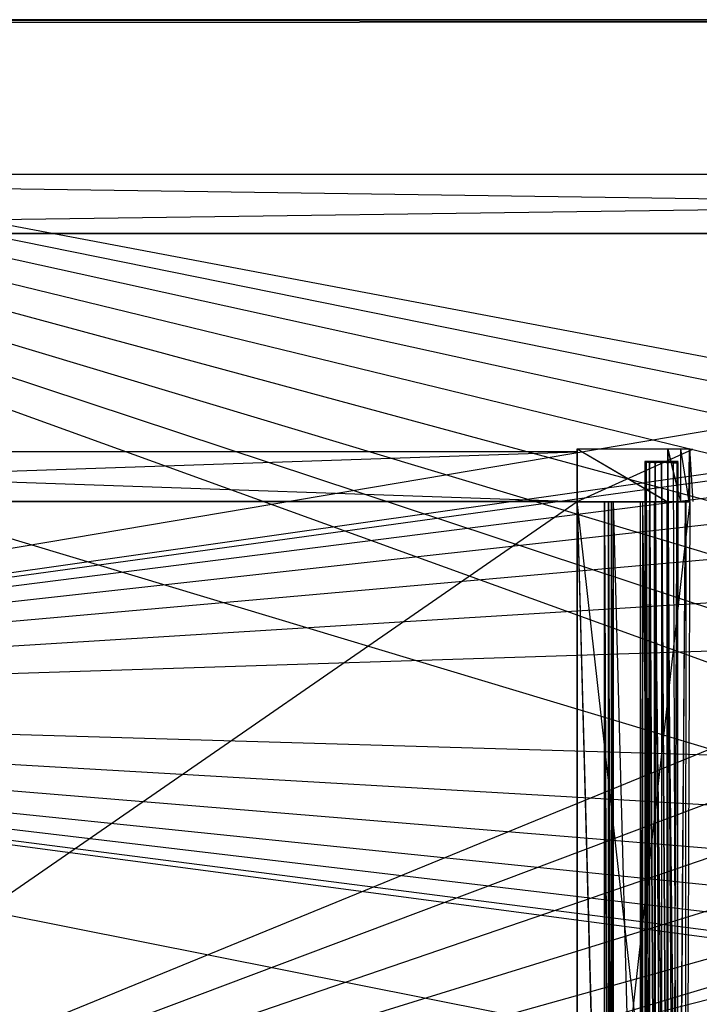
# Model space of a CAD drawing. Extents: x 0 to 1.4, y -0.5 to 0.
# Tile 17 of 40: x 0.35 to 0.57, y -0.32 to 0. Entities that reach past the tile are written whole.
import ezdxf

# ---------------------------------------------------------------- set-up
doc = ezdxf.new("R2010")
doc.units = 0
for name, color, linetype in [('L19_KORPUS_LEGATO_BO_X_13620__Y', 7, 'CONTINUOUS'), ('L20_KORPUS_LEGATO_RWT_X_13620__', 7, 'CONTINUOUS'), ('L30_DRAWERBOX_LEGATO_REL_7_X_13', 7, 'CONTINUOUS'), ('L32_DRAWERBOX_LEGATO_REL_5_X_36', 7, 'CONTINUOUS'), ('L34_DRAWERBOX_LEGATO_REL_3_X_46', 7, 'CONTINUOUS'), ('L35_DRAWERBOX_LEGATO_REL_2_X_46', 7, 'CONTINUOUS'), ('L37_DRAWERBOX_LEGATO_REL_0_X_37', 7, 'CONTINUOUS'), ('L39_DRAWERBOX_LEGATO_NOR_5_X_36', 7, 'CONTINUOUS'), ('L42_DRAWERBOX_LEGATO_NOR_2_X_37', 7, 'CONTINUOUS'), ('L43_DRAWERBOX_LEGATO_NOR_1_X_46', 7, 'CONTINUOUS'), ('L44_DRAWERBOX_LEGATO_NOR_0_X_46', 7, 'CONTINUOUS'), ('L7_PLATTE_LEGATO_N_B15200__0___', 7, 'CONTINUOUS')]:
    doc.layers.add(name, color=color, linetype=linetype)

msp = doc.modelspace()

# ---------------------------------------------------------------- linework, layer by layer
at = {"layer": 'L19_KORPUS_LEGATO_BO_X_13620__Y', "color": 8}
for points, invisible_edges in [([(1.381, -0.4785, 0.02), (0.019, -0.069, 0.02), (0.019, -0.4785, 0.02), (1.381, -0.4785, 0.02)], 13), ([(0.019, -0.069, 0.02), (1.381, -0.4785, 0.02), (1.381, -0.069, 0.02), (0.019, -0.069, 0.02)], 14), ([(1.381, -0.069, 0.001), (0.019, -0.4785, 0.001), (0.019, -0.069, 0.001), (1.381, -0.069, 0.001)], 13), ([(0.019, -0.4785, 0.001), (1.381, -0.069, 0.001), (1.381, -0.4785, 0.001), (0.019, -0.4785, 0.001)], 14), ([(0.019, -0.069, 0.02), (1.381, -0.069, 0.001), (0.019, -0.069, 0.001), (0.019, -0.069, 0.02)], 13), ([(1.381, -0.069, 0.001), (0.019, -0.069, 0.02), (1.381, -0.069, 0.02), (1.381, -0.069, 0.001)], 14)]:
    msp.add_3dface(points, dxfattribs=dict(at, invisible_edges=invisible_edges))
at = {"layer": 'L20_KORPUS_LEGATO_RWT_X_13620__', "color": 8}
for points, invisible_edges in [([(0.019, -0.05, 0.1605), (1.381, -0.05, 0.0005), (0.019, -0.05, 0.0005), (0.019, -0.05, 0.1605)], 13), ([(1.381, -0.05, 0.0005), (0.019, -0.05, 0.1605), (1.381, -0.05, 0.1605), (1.381, -0.05, 0.0005)], 14), ([(1.381, -0.05, 0.0005), (0.019, -0.069, 0.0005), (0.019, -0.05, 0.0005), (1.381, -0.05, 0.0005)], 13), ([(0.019, -0.069, 0.0005), (1.381, -0.05, 0.0005), (1.381, -0.069, 0.0005), (0.019, -0.069, 0.0005)], 14), ([(1.381, -0.069, 0.1605), (0.019, -0.05, 0.1605), (0.019, -0.069, 0.1605), (1.381, -0.069, 0.1605)], 13), ([(0.019, -0.05, 0.1605), (1.381, -0.069, 0.1605), (1.381, -0.05, 0.1605), (0.019, -0.05, 0.1605)], 14), ([(1.381, -0.069, 0.0005), (0.019, -0.069, 0.1605), (0.019, -0.069, 0.0005), (1.381, -0.069, 0.0005)], 13), ([(0.019, -0.069, 0.1605), (1.381, -0.069, 0.0005), (1.381, -0.069, 0.1605), (0.019, -0.069, 0.1605)], 14)]:
    msp.add_3dface(points, dxfattribs=dict(at, invisible_edges=invisible_edges))
at = {"layer": 'L30_DRAWERBOX_LEGATO_REL_7_X_13', "color": 8}
for points, invisible_edges in [([(0.551331, -0.143025, 0.1666), (0.551743, -0.142651, 0.164526), (0.551743, -0.143025, 0.164526), (0.551331, -0.143025, 0.1666)], 13), ([(0.551743, -0.142651, 0.164526), (0.551331, -0.143025, 0.1666), (0.551331, -0.142651, 0.1666), (0.551743, -0.142651, 0.164526)], 14), ([(0.551743, -0.143025, 0.168674), (0.551331, -0.142651, 0.1666), (0.551331, -0.143025, 0.1666), (0.551743, -0.143025, 0.168674)], 13), ([(0.551331, -0.142651, 0.1666), (0.551743, -0.143025, 0.168674), (0.551743, -0.142651, 0.168674), (0.551331, -0.142651, 0.1666)], 14), ([(0.551743, -0.142651, 0.168674), (0.552513, -0.142651, 0.1666), (0.551331, -0.142651, 0.1666), (0.551743, -0.142651, 0.168674)], 13), ([(0.551331, -0.142651, 0.1666), (0.552835, -0.142651, 0.164979), (0.551743, -0.142651, 0.164526), (0.551331, -0.142651, 0.1666)], 13), ([(0.552835, -0.142651, 0.164979), (0.551331, -0.142651, 0.1666), (0.552513, -0.142651, 0.1666), (0.552835, -0.142651, 0.164979)], 14), ([(0.551743, -0.143025, 0.164526), (0.552918, -0.142651, 0.162768), (0.552918, -0.143025, 0.162768), (0.551743, -0.143025, 0.164526)], 13), ([(0.552918, -0.142651, 0.162768), (0.551743, -0.143025, 0.164526), (0.551743, -0.142651, 0.164526), (0.552918, -0.142651, 0.162768)], 14), ([(0.552918, -0.143025, 0.170432), (0.551743, -0.142651, 0.168674), (0.551743, -0.143025, 0.168674), (0.552918, -0.143025, 0.170432)], 13), ([(0.551743, -0.142651, 0.168674), (0.552918, -0.143025, 0.170432), (0.552918, -0.142651, 0.170432), (0.551743, -0.142651, 0.168674)], 14), ([(0.551743, -0.142651, 0.168674), (0.553754, -0.142651, 0.169596), (0.552835, -0.142651, 0.168221), (0.551743, -0.142651, 0.168674)], 13), ([(0.553754, -0.142651, 0.169596), (0.551743, -0.142651, 0.168674), (0.552918, -0.142651, 0.170432), (0.553754, -0.142651, 0.169596)], 14), ([(0.552513, -0.142651, 0.1666), (0.551743, -0.142651, 0.168674), (0.552835, -0.142651, 0.168221), (0.552513, -0.142651, 0.1666)], 14), ([(0.551743, -0.142651, 0.164526), (0.553754, -0.142651, 0.163604), (0.552918, -0.142651, 0.162768), (0.551743, -0.142651, 0.164526)], 13), ([(0.553754, -0.142651, 0.163604), (0.551743, -0.142651, 0.164526), (0.552835, -0.142651, 0.164979), (0.553754, -0.142651, 0.163604)], 14), ([(0.560664, -0.142651, 0.164979), (0.552835, -0.142651, 0.164979), (0.552513, -0.142651, 0.1666), (0.560664, -0.142651, 0.164979)], 10), ([(0.560664, -0.142651, 0.164979), (0.552513, -0.142651, 0.1666), (0.560987, -0.142651, 0.1666), (0.560664, -0.142651, 0.164979)], 13), ([(0.560987, -0.142651, 0.1666), (0.552513, -0.142651, 0.1666), (0.560664, -0.142651, 0.168221), (0.560987, -0.142651, 0.1666)], 10), ([(0.560664, -0.142651, 0.168221), (0.552513, -0.142651, 0.1666), (0.552835, -0.142651, 0.168221), (0.560664, -0.142651, 0.168221)], 13), ([(0.560664, -0.142651, 0.164979), (0.553754, -0.142651, 0.163604), (0.552835, -0.142651, 0.164979), (0.560664, -0.142651, 0.164979)], 13), ([(0.560664, -0.142651, 0.168221), (0.552835, -0.142651, 0.168221), (0.559746, -0.142651, 0.169596), (0.560664, -0.142651, 0.168221)], 14), ([(0.559746, -0.142651, 0.169596), (0.552835, -0.142651, 0.168221), (0.553754, -0.142651, 0.169596), (0.559746, -0.142651, 0.169596)], 15), ([(0.554676, -0.142651, 0.161593), (0.552918, -0.143025, 0.162768), (0.552918, -0.142651, 0.162768), (0.554676, -0.142651, 0.161593)], 13), ([(0.552918, -0.143025, 0.162768), (0.554676, -0.142651, 0.161593), (0.554676, -0.143025, 0.161593), (0.552918, -0.143025, 0.162768)], 14), ([(0.552918, -0.142651, 0.170432), (0.555128, -0.142651, 0.170514), (0.553754, -0.142651, 0.169596), (0.552918, -0.142651, 0.170432)], 13), ([(0.555128, -0.142651, 0.170514), (0.552918, -0.142651, 0.170432), (0.554676, -0.142651, 0.171607), (0.555128, -0.142651, 0.170514)], 14), ([(0.552918, -0.142651, 0.162768), (0.555128, -0.142651, 0.162686), (0.554676, -0.142651, 0.161593), (0.552918, -0.142651, 0.162768)], 13), ([(0.555128, -0.142651, 0.162686), (0.552918, -0.142651, 0.162768), (0.553754, -0.142651, 0.163604), (0.555128, -0.142651, 0.162686)], 14), ([(0.554676, -0.143025, 0.171607), (0.552918, -0.142651, 0.170432), (0.552918, -0.143025, 0.170432), (0.554676, -0.143025, 0.171607)], 13), ([(0.552918, -0.142651, 0.170432), (0.554676, -0.143025, 0.171607), (0.554676, -0.142651, 0.171607), (0.552918, -0.142651, 0.170432)], 14), ([(0.559746, -0.142651, 0.163604), (0.555128, -0.142651, 0.162686), (0.553754, -0.142651, 0.163604), (0.559746, -0.142651, 0.163604)], 13), ([(0.559746, -0.142651, 0.163604), (0.553754, -0.142651, 0.163604), (0.560664, -0.142651, 0.164979), (0.559746, -0.142651, 0.163604)], 10), ([(0.559746, -0.142651, 0.169596), (0.553754, -0.142651, 0.169596), (0.558371, -0.142651, 0.170514), (0.559746, -0.142651, 0.169596)], 10), ([(0.558371, -0.142651, 0.170514), (0.553754, -0.142651, 0.169596), (0.555128, -0.142651, 0.170514), (0.558371, -0.142651, 0.170514)], 13), ([(0.55675, -0.142651, 0.161181), (0.554676, -0.143025, 0.161593), (0.554676, -0.142651, 0.161593), (0.55675, -0.142651, 0.161181)], 13), ([(0.554676, -0.143025, 0.161593), (0.55675, -0.142651, 0.161181), (0.55675, -0.143025, 0.161181), (0.554676, -0.143025, 0.161593)], 14), ([(0.55675, -0.143025, 0.172019), (0.554676, -0.142651, 0.171607), (0.554676, -0.143025, 0.171607), (0.55675, -0.143025, 0.172019)], 13), ([(0.554676, -0.142651, 0.171607), (0.55675, -0.143025, 0.172019), (0.55675, -0.142651, 0.172019), (0.554676, -0.142651, 0.171607)], 14), ([(0.554676, -0.142651, 0.171607), (0.55675, -0.142651, 0.170837), (0.555128, -0.142651, 0.170514), (0.554676, -0.142651, 0.171607)], 13), ([(0.55675, -0.142651, 0.170837), (0.554676, -0.142651, 0.171607), (0.55675, -0.142651, 0.172019), (0.55675, -0.142651, 0.170837)], 14), ([(0.554676, -0.142651, 0.161593), (0.55675, -0.142651, 0.162363), (0.55675, -0.142651, 0.161181), (0.554676, -0.142651, 0.161593)], 13), ([(0.55675, -0.142651, 0.162363), (0.554676, -0.142651, 0.161593), (0.555128, -0.142651, 0.162686), (0.55675, -0.142651, 0.162363)], 14), ([(0.555128, -0.142651, 0.162686), (0.558371, -0.142651, 0.162686), (0.55675, -0.142651, 0.162363), (0.555128, -0.142651, 0.162686)], 13), ([(0.558371, -0.142651, 0.162686), (0.555128, -0.142651, 0.162686), (0.559746, -0.142651, 0.163604), (0.558371, -0.142651, 0.162686)], 10), ([(0.558371, -0.142651, 0.170514), (0.555128, -0.142651, 0.170514), (0.55675, -0.142651, 0.170837), (0.558371, -0.142651, 0.170514)], 15), ([(0.558824, -0.143025, 0.171607), (0.55675, -0.142651, 0.172019), (0.55675, -0.143025, 0.172019), (0.558824, -0.143025, 0.171607)], 13), ([(0.55675, -0.142651, 0.172019), (0.558824, -0.143025, 0.171607), (0.558824, -0.142651, 0.171607), (0.55675, -0.142651, 0.172019)], 14), ([(0.558824, -0.142651, 0.161593), (0.55675, -0.143025, 0.161181), (0.55675, -0.142651, 0.161181), (0.558824, -0.142651, 0.161593)], 13), ([(0.55675, -0.143025, 0.161181), (0.558824, -0.142651, 0.161593), (0.558824, -0.143025, 0.161593), (0.55675, -0.143025, 0.161181)], 14), ([(0.55675, -0.142651, 0.162363), (0.558824, -0.142651, 0.161593), (0.55675, -0.142651, 0.161181), (0.55675, -0.142651, 0.162363)], 13), ([(0.558824, -0.142651, 0.161593), (0.55675, -0.142651, 0.162363), (0.558371, -0.142651, 0.162686), (0.558824, -0.142651, 0.161593)], 14), ([(0.55675, -0.142651, 0.170837), (0.558824, -0.142651, 0.171607), (0.558371, -0.142651, 0.170514), (0.55675, -0.142651, 0.170837)], 13), ([(0.558824, -0.142651, 0.171607), (0.55675, -0.142651, 0.170837), (0.55675, -0.142651, 0.172019), (0.558824, -0.142651, 0.171607)], 14), ([(0.558371, -0.142651, 0.162686), (0.560582, -0.142651, 0.162768), (0.558824, -0.142651, 0.161593), (0.558371, -0.142651, 0.162686)], 13), ([(0.560582, -0.142651, 0.162768), (0.558371, -0.142651, 0.162686), (0.559746, -0.142651, 0.163604), (0.560582, -0.142651, 0.162768)], 14), ([(0.558371, -0.142651, 0.170514), (0.560582, -0.142651, 0.170432), (0.559746, -0.142651, 0.169596), (0.558371, -0.142651, 0.170514)], 13), ([(0.560582, -0.142651, 0.170432), (0.558371, -0.142651, 0.170514), (0.558824, -0.142651, 0.171607), (0.560582, -0.142651, 0.170432)], 14), ([(0.560582, -0.143025, 0.170432), (0.558824, -0.142651, 0.171607), (0.558824, -0.143025, 0.171607), (0.560582, -0.143025, 0.170432)], 13), ([(0.558824, -0.142651, 0.171607), (0.560582, -0.143025, 0.170432), (0.560582, -0.142651, 0.170432), (0.558824, -0.142651, 0.171607)], 14), ([(0.560582, -0.142651, 0.162768), (0.558824, -0.143025, 0.161593), (0.558824, -0.142651, 0.161593), (0.560582, -0.142651, 0.162768)], 13), ([(0.558824, -0.143025, 0.161593), (0.560582, -0.142651, 0.162768), (0.560582, -0.143025, 0.162768), (0.558824, -0.143025, 0.161593)], 14), ([(0.559746, -0.142651, 0.163604), (0.561757, -0.142651, 0.164526), (0.560582, -0.142651, 0.162768), (0.559746, -0.142651, 0.163604)], 13), ([(0.561757, -0.142651, 0.164526), (0.559746, -0.142651, 0.163604), (0.560664, -0.142651, 0.164979), (0.561757, -0.142651, 0.164526)], 14), ([(0.559746, -0.142651, 0.169596), (0.561757, -0.142651, 0.168674), (0.560664, -0.142651, 0.168221), (0.559746, -0.142651, 0.169596)], 13), ([(0.561757, -0.142651, 0.168674), (0.559746, -0.142651, 0.169596), (0.560582, -0.142651, 0.170432), (0.561757, -0.142651, 0.168674)], 14), ([(0.561757, -0.142651, 0.168674), (0.560582, -0.143025, 0.170432), (0.561757, -0.143025, 0.168674), (0.561757, -0.142651, 0.168674)], 13), ([(0.560582, -0.143025, 0.170432), (0.561757, -0.142651, 0.168674), (0.560582, -0.142651, 0.170432), (0.560582, -0.143025, 0.170432)], 14), ([(0.560582, -0.142651, 0.162768), (0.561757, -0.143025, 0.164526), (0.560582, -0.143025, 0.162768), (0.560582, -0.142651, 0.162768)], 13), ([(0.561757, -0.143025, 0.164526), (0.560582, -0.142651, 0.162768), (0.561757, -0.142651, 0.164526), (0.561757, -0.143025, 0.164526)], 14), ([(0.560664, -0.142651, 0.164979), (0.562169, -0.142651, 0.1666), (0.561757, -0.142651, 0.164526), (0.560664, -0.142651, 0.164979)], 13), ([(0.562169, -0.142651, 0.1666), (0.560664, -0.142651, 0.164979), (0.560987, -0.142651, 0.1666), (0.562169, -0.142651, 0.1666)], 14), ([(0.561757, -0.142651, 0.168674), (0.560987, -0.142651, 0.1666), (0.560664, -0.142651, 0.168221), (0.561757, -0.142651, 0.168674)], 14), ([(0.560987, -0.142651, 0.1666), (0.561757, -0.142651, 0.168674), (0.562169, -0.142651, 0.1666), (0.560987, -0.142651, 0.1666)], 13), ([(0.562169, -0.142651, 0.1666), (0.561757, -0.143025, 0.168674), (0.562169, -0.143025, 0.1666), (0.562169, -0.142651, 0.1666)], 13), ([(0.561757, -0.143025, 0.168674), (0.562169, -0.142651, 0.1666), (0.561757, -0.142651, 0.168674), (0.561757, -0.143025, 0.168674)], 14), ([(0.561757, -0.142651, 0.164526), (0.562169, -0.143025, 0.1666), (0.561757, -0.143025, 0.164526), (0.561757, -0.142651, 0.164526)], 13), ([(0.562169, -0.143025, 0.1666), (0.561757, -0.142651, 0.164526), (0.562169, -0.142651, 0.1666), (0.562169, -0.143025, 0.1666)], 14), ([(0.551331, -0.452987, 0.1666), (0.551743, -0.143025, 0.164526), (0.551743, -0.452987, 0.164526), (0.551331, -0.452987, 0.1666)], 13), ([(0.551743, -0.143025, 0.164526), (0.551331, -0.452987, 0.1666), (0.551331, -0.143025, 0.1666), (0.551743, -0.143025, 0.164526)], 14), ([(0.551743, -0.452987, 0.168674), (0.551331, -0.143025, 0.1666), (0.551331, -0.452987, 0.1666), (0.551743, -0.452987, 0.168674)], 13), ([(0.551331, -0.143025, 0.1666), (0.551743, -0.452987, 0.168674), (0.551743, -0.143025, 0.168674), (0.551331, -0.143025, 0.1666)], 14), ([(0.551743, -0.452987, 0.164526), (0.552918, -0.143025, 0.162768), (0.552918, -0.452987, 0.162768), (0.551743, -0.452987, 0.164526)], 13), ([(0.552918, -0.143025, 0.162768), (0.551743, -0.452987, 0.164526), (0.551743, -0.143025, 0.164526), (0.552918, -0.143025, 0.162768)], 14), ([(0.552918, -0.452987, 0.170432), (0.551743, -0.143025, 0.168674), (0.551743, -0.452987, 0.168674), (0.552918, -0.452987, 0.170432)], 13), ([(0.551743, -0.143025, 0.168674), (0.552918, -0.452987, 0.170432), (0.552918, -0.143025, 0.170432), (0.551743, -0.143025, 0.168674)], 14), ([(0.552918, -0.143025, 0.162768), (0.554676, -0.452987, 0.161593), (0.552918, -0.452987, 0.162768), (0.552918, -0.143025, 0.162768)], 13), ([(0.554676, -0.452987, 0.161593), (0.552918, -0.143025, 0.162768), (0.554676, -0.143025, 0.161593), (0.554676, -0.452987, 0.161593)], 14), ([(0.554676, -0.452987, 0.171607), (0.552918, -0.143025, 0.170432), (0.552918, -0.452987, 0.170432), (0.554676, -0.452987, 0.171607)], 13), ([(0.552918, -0.143025, 0.170432), (0.554676, -0.452987, 0.171607), (0.554676, -0.143025, 0.171607), (0.552918, -0.143025, 0.170432)], 14), ([(0.554676, -0.143025, 0.161593), (0.55675, -0.452987, 0.161181), (0.554676, -0.452987, 0.161593), (0.554676, -0.143025, 0.161593)], 13), ([(0.55675, -0.452987, 0.161181), (0.554676, -0.143025, 0.161593), (0.55675, -0.143025, 0.161181), (0.55675, -0.452987, 0.161181)], 14), ([(0.55675, -0.452987, 0.172019), (0.554676, -0.143025, 0.171607), (0.554676, -0.452987, 0.171607), (0.55675, -0.452987, 0.172019)], 13), ([(0.554676, -0.143025, 0.171607), (0.55675, -0.452987, 0.172019), (0.55675, -0.143025, 0.172019), (0.554676, -0.143025, 0.171607)], 14), ([(0.558824, -0.452987, 0.171607), (0.55675, -0.143025, 0.172019), (0.55675, -0.452987, 0.172019), (0.558824, -0.452987, 0.171607)], 13), ([(0.55675, -0.143025, 0.172019), (0.558824, -0.452987, 0.171607), (0.558824, -0.143025, 0.171607), (0.55675, -0.143025, 0.172019)], 14), ([(0.55675, -0.143025, 0.161181), (0.558824, -0.452987, 0.161593), (0.55675, -0.452987, 0.161181), (0.55675, -0.143025, 0.161181)], 13), ([(0.558824, -0.452987, 0.161593), (0.55675, -0.143025, 0.161181), (0.558824, -0.143025, 0.161593), (0.558824, -0.452987, 0.161593)], 14), ([(0.560582, -0.452987, 0.170432), (0.558824, -0.143025, 0.171607), (0.558824, -0.452987, 0.171607), (0.560582, -0.452987, 0.170432)], 13), ([(0.558824, -0.143025, 0.171607), (0.560582, -0.452987, 0.170432), (0.560582, -0.143025, 0.170432), (0.558824, -0.143025, 0.171607)], 14), ([(0.558824, -0.143025, 0.161593), (0.560582, -0.452987, 0.162768), (0.558824, -0.452987, 0.161593), (0.558824, -0.143025, 0.161593)], 13), ([(0.560582, -0.452987, 0.162768), (0.558824, -0.143025, 0.161593), (0.560582, -0.143025, 0.162768), (0.560582, -0.452987, 0.162768)], 14), ([(0.561757, -0.143025, 0.168674), (0.560582, -0.452987, 0.170432), (0.561757, -0.452987, 0.168674), (0.561757, -0.143025, 0.168674)], 13), ([(0.560582, -0.452987, 0.170432), (0.561757, -0.143025, 0.168674), (0.560582, -0.143025, 0.170432), (0.560582, -0.452987, 0.170432)], 14), ([(0.560582, -0.143025, 0.162768), (0.561757, -0.452987, 0.164526), (0.560582, -0.452987, 0.162768), (0.560582, -0.143025, 0.162768)], 13), ([(0.561757, -0.452987, 0.164526), (0.560582, -0.143025, 0.162768), (0.561757, -0.143025, 0.164526), (0.561757, -0.452987, 0.164526)], 14), ([(0.562169, -0.143025, 0.1666), (0.561757, -0.452987, 0.168674), (0.562169, -0.452987, 0.1666), (0.562169, -0.143025, 0.1666)], 13), ([(0.561757, -0.452987, 0.168674), (0.562169, -0.143025, 0.1666), (0.561757, -0.143025, 0.168674), (0.561757, -0.452987, 0.168674)], 14), ([(0.561757, -0.143025, 0.164526), (0.562169, -0.452987, 0.1666), (0.561757, -0.452987, 0.164526), (0.561757, -0.143025, 0.164526)], 13), ([(0.562169, -0.452987, 0.1666), (0.561757, -0.143025, 0.164526), (0.562169, -0.143025, 0.1666), (0.562169, -0.452987, 0.1666)], 14)]:
    msp.add_3dface(points, dxfattribs=dict(at, invisible_edges=invisible_edges))
at = {"layer": 'L32_DRAWERBOX_LEGATO_REL_5_X_36', "color": 8}
for points, invisible_edges in [([(0.529515, -0.4795, 0.048743), (0.529515, -0.1555, 0.032), (0.529515, -0.4795, 0.032), (0.529515, -0.4795, 0.048743)], 13), ([(0.529515, -0.1555, 0.032), (0.529515, -0.4795, 0.048743), (0.529515, -0.1555, 0.048743), (0.529515, -0.1555, 0.032)], 14), ([(0.529515, -0.1555, 0.032), (0.566, -0.4795, 0.032), (0.529515, -0.4795, 0.032), (0.529515, -0.1555, 0.032)], 13), ([(0.566, -0.4795, 0.032), (0.529515, -0.1555, 0.032), (0.566, -0.1555, 0.032), (0.566, -0.4795, 0.032)], 14), ([(0.538259, -0.4795, 0.055052), (0.529515, -0.1555, 0.048743), (0.529515, -0.4795, 0.048743), (0.538259, -0.4795, 0.055052)], 13), ([(0.529515, -0.1555, 0.048743), (0.538259, -0.4795, 0.055052), (0.538259, -0.1555, 0.055052), (0.529515, -0.1555, 0.048743)], 14), ([(0.539568, -0.4795, 0.056719), (0.538259, -0.1555, 0.055052), (0.538259, -0.4795, 0.055052), (0.539568, -0.4795, 0.056719)], 13), ([(0.538259, -0.1555, 0.055052), (0.539568, -0.4795, 0.056719), (0.539568, -0.1555, 0.056719), (0.538259, -0.1555, 0.055052)], 14), ([(0.54053, -0.4795, 0.058607), (0.539568, -0.1555, 0.056719), (0.539568, -0.4795, 0.056719), (0.54053, -0.4795, 0.058607)], 13), ([(0.539568, -0.1555, 0.056719), (0.54053, -0.4795, 0.058607), (0.54053, -0.1555, 0.058607), (0.539568, -0.1555, 0.056719)], 14), ([(0.541111, -0.4795, 0.060646), (0.54053, -0.1555, 0.058607), (0.54053, -0.4795, 0.058607), (0.541111, -0.4795, 0.060646)], 13), ([(0.54053, -0.1555, 0.058607), (0.541111, -0.4795, 0.060646), (0.541111, -0.1555, 0.060646), (0.54053, -0.1555, 0.058607)], 14), ([(0.54982, -0.4795, 0.113598), (0.541111, -0.1555, 0.060646), (0.541111, -0.4795, 0.060646), (0.54982, -0.4795, 0.113598)], 13), ([(0.541111, -0.1555, 0.060646), (0.54982, -0.4795, 0.113598), (0.54982, -0.1555, 0.113598), (0.541111, -0.1555, 0.060646)], 14), ([(0.550572, -0.4795, 0.114666), (0.54982, -0.1555, 0.113598), (0.54982, -0.4795, 0.113598), (0.550572, -0.4795, 0.114666)], 13), ([(0.54982, -0.1555, 0.113598), (0.550572, -0.4795, 0.114666), (0.550572, -0.1555, 0.114666), (0.54982, -0.1555, 0.113598)], 14), ([(0.554411, -0.4795, 0.115998), (0.550572, -0.1555, 0.114666), (0.550572, -0.4795, 0.114666), (0.554411, -0.4795, 0.115998)], 13), ([(0.550572, -0.1555, 0.114666), (0.554411, -0.4795, 0.115998), (0.554411, -0.1555, 0.115998), (0.550572, -0.1555, 0.114666)], 14), ([(0.558474, -0.4795, 0.115948), (0.554411, -0.1555, 0.115998), (0.554411, -0.4795, 0.115998), (0.558474, -0.4795, 0.115948)], 13), ([(0.554411, -0.1555, 0.115998), (0.558474, -0.4795, 0.115948), (0.558474, -0.1555, 0.115948), (0.554411, -0.1555, 0.115998)], 14), ([(0.56212, -0.4795, 0.114232), (0.558474, -0.1555, 0.115948), (0.558474, -0.4795, 0.115948), (0.56212, -0.4795, 0.114232)], 13), ([(0.558474, -0.1555, 0.115948), (0.56212, -0.4795, 0.114232), (0.56212, -0.1555, 0.114232), (0.558474, -0.1555, 0.115948)], 14), ([(0.564467, -0.1555, 0.110955), (0.56212, -0.4795, 0.114232), (0.564467, -0.4795, 0.110955), (0.564467, -0.1555, 0.110955)], 13), ([(0.56212, -0.4795, 0.114232), (0.564467, -0.1555, 0.110955), (0.56212, -0.1555, 0.114232), (0.56212, -0.4795, 0.114232)], 14), ([(0.564714, -0.1555, 0.10758), (0.564467, -0.4795, 0.110955), (0.564714, -0.4795, 0.10758), (0.564714, -0.1555, 0.10758)], 13), ([(0.564467, -0.4795, 0.110955), (0.564714, -0.1555, 0.10758), (0.564467, -0.1555, 0.110955), (0.564467, -0.4795, 0.110955)], 14), ([(0.566, -0.1555, 0.032), (0.564714, -0.4795, 0.10758), (0.566, -0.4795, 0.032), (0.566, -0.1555, 0.032)], 13), ([(0.564714, -0.4795, 0.10758), (0.566, -0.1555, 0.032), (0.564714, -0.1555, 0.10758), (0.564714, -0.4795, 0.10758)], 14)]:
    msp.add_3dface(points, dxfattribs=dict(at, invisible_edges=invisible_edges))
at = {"layer": 'L34_DRAWERBOX_LEGATO_REL_3_X_46', "color": 8}
for points, invisible_edges in [([(0.060485, -0.1555, 0.048), (0.529515, -0.1555, 0.032), (0.060485, -0.1555, 0.032), (0.060485, -0.1555, 0.048)], 13), ([(0.529515, -0.1555, 0.032), (0.060485, -0.1555, 0.048), (0.529515, -0.1555, 0.048), (0.529515, -0.1555, 0.032)], 14), ([(0.529515, -0.4795, 0.048), (0.060485, -0.1555, 0.048), (0.060485, -0.4795, 0.048), (0.529515, -0.4795, 0.048)], 13), ([(0.060485, -0.1555, 0.048), (0.529515, -0.4795, 0.048), (0.529515, -0.1555, 0.048), (0.060485, -0.1555, 0.048)], 14), ([(0.060485, -0.1555, 0.032), (0.529515, -0.4795, 0.032), (0.060485, -0.4795, 0.032), (0.060485, -0.1555, 0.032)], 13), ([(0.529515, -0.4795, 0.032), (0.060485, -0.1555, 0.032), (0.529515, -0.1555, 0.032), (0.529515, -0.4795, 0.032)], 14), ([(0.529515, -0.1555, 0.032), (0.529515, -0.4795, 0.048), (0.529515, -0.4795, 0.032), (0.529515, -0.1555, 0.032)], 13), ([(0.529515, -0.4795, 0.048), (0.529515, -0.1555, 0.032), (0.529515, -0.1555, 0.048), (0.529515, -0.4795, 0.048)], 14)]:
    msp.add_3dface(points, dxfattribs=dict(at, invisible_edges=invisible_edges))
at = {"layer": 'L35_DRAWERBOX_LEGATO_REL_2_X_46', "color": 8}
for points, invisible_edges in [([(0.529515, -0.1555, 0.167), (0.060485, -0.1395, 0.167), (0.060485, -0.1555, 0.167), (0.529515, -0.1555, 0.167)], 13), ([(0.060485, -0.1395, 0.167), (0.529515, -0.1555, 0.167), (0.529515, -0.1395, 0.167), (0.060485, -0.1395, 0.167)], 14), ([(0.060485, -0.1395, 0.032), (0.529515, -0.1395, 0.167), (0.529515, -0.1395, 0.032), (0.060485, -0.1395, 0.032)], 13), ([(0.529515, -0.1395, 0.167), (0.060485, -0.1395, 0.032), (0.060485, -0.1395, 0.167), (0.529515, -0.1395, 0.167)], 14), ([(0.529515, -0.1395, 0.032), (0.060485, -0.1555, 0.032), (0.060485, -0.1395, 0.032), (0.529515, -0.1395, 0.032)], 13), ([(0.060485, -0.1555, 0.032), (0.529515, -0.1395, 0.032), (0.529515, -0.1555, 0.032), (0.060485, -0.1555, 0.032)], 14), ([(0.529515, -0.1395, 0.032), (0.529515, -0.1555, 0.167), (0.529515, -0.1555, 0.032), (0.529515, -0.1395, 0.032)], 13), ([(0.529515, -0.1555, 0.167), (0.529515, -0.1395, 0.032), (0.529515, -0.1395, 0.167), (0.529515, -0.1555, 0.167)], 14), ([(0.529515, -0.1555, 0.167), (0.060485, -0.1555, 0.032), (0.529515, -0.1555, 0.032), (0.529515, -0.1555, 0.167)], 13), ([(0.060485, -0.1555, 0.032), (0.529515, -0.1555, 0.167), (0.060485, -0.1555, 0.167), (0.060485, -0.1555, 0.032)], 14)]:
    msp.add_3dface(points, dxfattribs=dict(at, invisible_edges=invisible_edges))
at = {"layer": 'L37_DRAWERBOX_LEGATO_REL_0_X_37', "color": 8}
for points, invisible_edges in [([(0.529515, -0.138513, 0.1674), (0.562833, -0.138536, 0.165411), (0.565763, -0.138468, 0.157951), (0.529515, -0.138513, 0.1674)], 14), ([(0.529515, -0.138513, 0.1674), (0.565763, -0.138468, 0.157951), (0.566858, -0.138651, 0.032007), (0.529515, -0.138513, 0.1674)], 14), ([(0.529515, -0.138513, 0.1674), (0.558721, -0.138525, 0.167347), (0.562833, -0.138536, 0.165411), (0.529515, -0.138513, 0.1674)], 14), ([(0.529515, -0.138513, 0.1674), (0.566858, -0.138651, 0.032007), (0.529515, -0.13865, 0.032), (0.529515, -0.138513, 0.1674)], 14), ([(0.529515, -0.138513, 0.1674), (0.529515, -0.1555, 0.032), (0.529515, -0.155637, 0.1674), (0.529515, -0.138513, 0.1674)], 13), ([(0.529515, -0.1555, 0.032), (0.529515, -0.138513, 0.1674), (0.529515, -0.13865, 0.032), (0.529515, -0.1555, 0.032)], 14), ([(0.558721, -0.155625, 0.167347), (0.529515, -0.138513, 0.1674), (0.529515, -0.155637, 0.1674), (0.558721, -0.155625, 0.167347)], 13), ([(0.529515, -0.138513, 0.1674), (0.558721, -0.155625, 0.167347), (0.558721, -0.138525, 0.167347), (0.529515, -0.138513, 0.1674)], 14), ([(0.566858, -0.138651, 0.032007), (0.529515, -0.1555, 0.032), (0.529515, -0.13865, 0.032), (0.566858, -0.138651, 0.032007)], 13), ([(0.529515, -0.1555, 0.032), (0.566858, -0.138651, 0.032007), (0.566858, -0.155499, 0.032007), (0.529515, -0.1555, 0.032)], 14), ([(0.562833, -0.155614, 0.165411), (0.558721, -0.138525, 0.167347), (0.558721, -0.155625, 0.167347), (0.562833, -0.155614, 0.165411)], 13), ([(0.558721, -0.138525, 0.167347), (0.562833, -0.155614, 0.165411), (0.562833, -0.138536, 0.165411), (0.558721, -0.138525, 0.167347)], 14), ([(0.562833, -0.138536, 0.165411), (0.565518, -0.138542, 0.16166), (0.565763, -0.138468, 0.157951), (0.562833, -0.138536, 0.165411)], 14), ([(0.565518, -0.155608, 0.16166), (0.562833, -0.138536, 0.165411), (0.562833, -0.155614, 0.165411), (0.565518, -0.155608, 0.16166)], 13), ([(0.562833, -0.138536, 0.165411), (0.565518, -0.155608, 0.16166), (0.565518, -0.138542, 0.16166), (0.562833, -0.138536, 0.165411)], 14), ([(0.565763, -0.138468, 0.157951), (0.565518, -0.155608, 0.16166), (0.565763, -0.155682, 0.157951), (0.565763, -0.138468, 0.157951)], 13), ([(0.565518, -0.155608, 0.16166), (0.565763, -0.138468, 0.157951), (0.565518, -0.138542, 0.16166), (0.565518, -0.155608, 0.16166)], 14), ([(0.566858, -0.155499, 0.032007), (0.565763, -0.138468, 0.157951), (0.565763, -0.155682, 0.157951), (0.566858, -0.155499, 0.032007)], 13), ([(0.565763, -0.138468, 0.157951), (0.566858, -0.155499, 0.032007), (0.566858, -0.138651, 0.032007), (0.565763, -0.138468, 0.157951)], 14), ([(0.565763, -0.155682, 0.157951), (0.529515, -0.1555, 0.032), (0.566858, -0.155499, 0.032007), (0.565763, -0.155682, 0.157951)], 14), ([(0.529515, -0.155637, 0.1674), (0.529515, -0.1555, 0.032), (0.565763, -0.155682, 0.157951), (0.529515, -0.155637, 0.1674)], 14), ([(0.529515, -0.155637, 0.1674), (0.565763, -0.155682, 0.157951), (0.562833, -0.155614, 0.165411), (0.529515, -0.155637, 0.1674)], 14), ([(0.529515, -0.155637, 0.1674), (0.562833, -0.155614, 0.165411), (0.558721, -0.155625, 0.167347), (0.529515, -0.155637, 0.1674)], 14), ([(0.562833, -0.155614, 0.165411), (0.565763, -0.155682, 0.157951), (0.565518, -0.155608, 0.16166), (0.562833, -0.155614, 0.165411)], 14)]:
    msp.add_3dface(points, dxfattribs=dict(at, invisible_edges=invisible_edges))
at = {"layer": 'L39_DRAWERBOX_LEGATO_NOR_5_X_36', "color": 8}
for points, invisible_edges in [([(0.529554, -0.4795, 0.398743), (0.529554, -0.1555, 0.382), (0.529554, -0.4795, 0.382), (0.529554, -0.4795, 0.398743)], 13), ([(0.529554, -0.1555, 0.382), (0.529554, -0.4795, 0.398743), (0.529554, -0.1555, 0.398743), (0.529554, -0.1555, 0.382)], 14), ([(0.566039, -0.1555, 0.382), (0.529554, -0.4795, 0.382), (0.529554, -0.1555, 0.382), (0.566039, -0.1555, 0.382)], 13), ([(0.529554, -0.4795, 0.382), (0.566039, -0.1555, 0.382), (0.566039, -0.4795, 0.382), (0.529554, -0.4795, 0.382)], 14), ([(0.538298, -0.4795, 0.405052), (0.529554, -0.1555, 0.398743), (0.529554, -0.4795, 0.398743), (0.538298, -0.4795, 0.405052)], 13), ([(0.529554, -0.1555, 0.398743), (0.538298, -0.4795, 0.405052), (0.538298, -0.1555, 0.405052), (0.529554, -0.1555, 0.398743)], 14), ([(0.539607, -0.4795, 0.406719), (0.538298, -0.1555, 0.405052), (0.538298, -0.4795, 0.405052), (0.539607, -0.4795, 0.406719)], 13), ([(0.538298, -0.1555, 0.405052), (0.539607, -0.4795, 0.406719), (0.539607, -0.1555, 0.406719), (0.538298, -0.1555, 0.405052)], 14), ([(0.540569, -0.4795, 0.408607), (0.539607, -0.1555, 0.406719), (0.539607, -0.4795, 0.406719), (0.540569, -0.4795, 0.408607)], 13), ([(0.539607, -0.1555, 0.406719), (0.540569, -0.4795, 0.408607), (0.540569, -0.1555, 0.408607), (0.539607, -0.1555, 0.406719)], 14), ([(0.54115, -0.4795, 0.410646), (0.540569, -0.1555, 0.408607), (0.540569, -0.4795, 0.408607), (0.54115, -0.4795, 0.410646)], 13), ([(0.540569, -0.1555, 0.408607), (0.54115, -0.4795, 0.410646), (0.54115, -0.1555, 0.410646), (0.540569, -0.1555, 0.408607)], 14), ([(0.549859, -0.4795, 0.463598), (0.54115, -0.1555, 0.410646), (0.54115, -0.4795, 0.410646), (0.549859, -0.4795, 0.463598)], 13), ([(0.54115, -0.1555, 0.410646), (0.549859, -0.4795, 0.463598), (0.549859, -0.1555, 0.463598), (0.54115, -0.1555, 0.410646)], 14), ([(0.550611, -0.4795, 0.464666), (0.549859, -0.1555, 0.463598), (0.549859, -0.4795, 0.463598), (0.550611, -0.4795, 0.464666)], 13), ([(0.549859, -0.1555, 0.463598), (0.550611, -0.4795, 0.464666), (0.550611, -0.1555, 0.464666), (0.549859, -0.1555, 0.463598)], 14), ([(0.55445, -0.4795, 0.465998), (0.550611, -0.1555, 0.464666), (0.550611, -0.4795, 0.464666), (0.55445, -0.4795, 0.465998)], 13), ([(0.550611, -0.1555, 0.464666), (0.55445, -0.4795, 0.465998), (0.55445, -0.1555, 0.465998), (0.550611, -0.1555, 0.464666)], 14), ([(0.558513, -0.4795, 0.465948), (0.55445, -0.1555, 0.465998), (0.55445, -0.4795, 0.465998), (0.558513, -0.4795, 0.465948)], 13), ([(0.55445, -0.1555, 0.465998), (0.558513, -0.4795, 0.465948), (0.558513, -0.1555, 0.465948), (0.55445, -0.1555, 0.465998)], 14), ([(0.562159, -0.4795, 0.464232), (0.558513, -0.1555, 0.465948), (0.558513, -0.4795, 0.465948), (0.562159, -0.4795, 0.464232)], 13), ([(0.558513, -0.1555, 0.465948), (0.562159, -0.4795, 0.464232), (0.562159, -0.1555, 0.464232), (0.558513, -0.1555, 0.465948)], 14), ([(0.564506, -0.1555, 0.460955), (0.562159, -0.4795, 0.464232), (0.564506, -0.4795, 0.460955), (0.564506, -0.1555, 0.460955)], 13), ([(0.562159, -0.4795, 0.464232), (0.564506, -0.1555, 0.460955), (0.562159, -0.1555, 0.464232), (0.562159, -0.4795, 0.464232)], 14), ([(0.564753, -0.1555, 0.45758), (0.564506, -0.4795, 0.460955), (0.564753, -0.4795, 0.45758), (0.564753, -0.1555, 0.45758)], 13), ([(0.564506, -0.4795, 0.460955), (0.564753, -0.1555, 0.45758), (0.564506, -0.1555, 0.460955), (0.564506, -0.4795, 0.460955)], 14), ([(0.566039, -0.1555, 0.382), (0.564753, -0.4795, 0.45758), (0.566039, -0.4795, 0.382), (0.566039, -0.1555, 0.382)], 13), ([(0.564753, -0.4795, 0.45758), (0.566039, -0.1555, 0.382), (0.564753, -0.1555, 0.45758), (0.564753, -0.4795, 0.45758)], 14)]:
    msp.add_3dface(points, dxfattribs=dict(at, invisible_edges=invisible_edges))
at = {"layer": 'L42_DRAWERBOX_LEGATO_NOR_2_X_37', "color": 8}
for points, invisible_edges in [([(0.529554, -0.138513, 0.467076), (0.562872, -0.138536, 0.465087), (0.565802, -0.138468, 0.457627), (0.529554, -0.138513, 0.467076)], 14), ([(0.529554, -0.138513, 0.467076), (0.565802, -0.138468, 0.457627), (0.566897, -0.138651, 0.382007), (0.529554, -0.138513, 0.467076)], 14), ([(0.529554, -0.138513, 0.467076), (0.55876, -0.138525, 0.467023), (0.562872, -0.138536, 0.465087), (0.529554, -0.138513, 0.467076)], 14), ([(0.529554, -0.138513, 0.467076), (0.566897, -0.138651, 0.382007), (0.529554, -0.13865, 0.382), (0.529554, -0.138513, 0.467076)], 14), ([(0.529554, -0.138513, 0.467076), (0.529554, -0.1555, 0.382), (0.529554, -0.155637, 0.467076), (0.529554, -0.138513, 0.467076)], 13), ([(0.529554, -0.1555, 0.382), (0.529554, -0.138513, 0.467076), (0.529554, -0.13865, 0.382), (0.529554, -0.1555, 0.382)], 14), ([(0.55876, -0.155625, 0.467023), (0.529554, -0.138513, 0.467076), (0.529554, -0.155637, 0.467076), (0.55876, -0.155625, 0.467023)], 13), ([(0.529554, -0.138513, 0.467076), (0.55876, -0.155625, 0.467023), (0.55876, -0.138525, 0.467023), (0.529554, -0.138513, 0.467076)], 14), ([(0.566897, -0.138651, 0.382007), (0.529554, -0.1555, 0.382), (0.529554, -0.13865, 0.382), (0.566897, -0.138651, 0.382007)], 13), ([(0.529554, -0.1555, 0.382), (0.566897, -0.138651, 0.382007), (0.566897, -0.155499, 0.382007), (0.529554, -0.1555, 0.382)], 14), ([(0.562872, -0.155614, 0.465087), (0.55876, -0.138525, 0.467023), (0.55876, -0.155625, 0.467023), (0.562872, -0.155614, 0.465087)], 13), ([(0.55876, -0.138525, 0.467023), (0.562872, -0.155614, 0.465087), (0.562872, -0.138536, 0.465087), (0.55876, -0.138525, 0.467023)], 14), ([(0.562872, -0.138536, 0.465087), (0.565557, -0.138542, 0.461336), (0.565802, -0.138468, 0.457627), (0.562872, -0.138536, 0.465087)], 14), ([(0.565557, -0.155608, 0.461336), (0.562872, -0.138536, 0.465087), (0.562872, -0.155614, 0.465087), (0.565557, -0.155608, 0.461336)], 13), ([(0.562872, -0.138536, 0.465087), (0.565557, -0.155608, 0.461336), (0.565557, -0.138542, 0.461336), (0.562872, -0.138536, 0.465087)], 14), ([(0.565802, -0.138468, 0.457627), (0.565557, -0.155608, 0.461336), (0.565802, -0.155682, 0.457627), (0.565802, -0.138468, 0.457627)], 13), ([(0.565557, -0.155608, 0.461336), (0.565802, -0.138468, 0.457627), (0.565557, -0.138542, 0.461336), (0.565557, -0.155608, 0.461336)], 14), ([(0.566897, -0.155499, 0.382007), (0.565802, -0.138468, 0.457627), (0.565802, -0.155682, 0.457627), (0.566897, -0.155499, 0.382007)], 13), ([(0.565802, -0.138468, 0.457627), (0.566897, -0.155499, 0.382007), (0.566897, -0.138651, 0.382007), (0.565802, -0.138468, 0.457627)], 14), ([(0.565802, -0.155682, 0.457627), (0.529554, -0.1555, 0.382), (0.566897, -0.155499, 0.382007), (0.565802, -0.155682, 0.457627)], 14), ([(0.529554, -0.155637, 0.467076), (0.529554, -0.1555, 0.382), (0.565802, -0.155682, 0.457627), (0.529554, -0.155637, 0.467076)], 14), ([(0.529554, -0.155637, 0.467076), (0.565802, -0.155682, 0.457627), (0.562872, -0.155614, 0.465087), (0.529554, -0.155637, 0.467076)], 14), ([(0.529554, -0.155637, 0.467076), (0.562872, -0.155614, 0.465087), (0.55876, -0.155625, 0.467023), (0.529554, -0.155637, 0.467076)], 14), ([(0.562872, -0.155614, 0.465087), (0.565802, -0.155682, 0.457627), (0.565557, -0.155608, 0.461336), (0.562872, -0.155614, 0.465087)], 14)]:
    msp.add_3dface(points, dxfattribs=dict(at, invisible_edges=invisible_edges))
at = {"layer": 'L43_DRAWERBOX_LEGATO_NOR_1_X_46', "color": 8}
for points, invisible_edges in [([(0.529554, -0.1555, 0.382), (0.060485, -0.4795, 0.382), (0.060485, -0.1555, 0.382), (0.529554, -0.1555, 0.382)], 13), ([(0.060485, -0.4795, 0.382), (0.529554, -0.1555, 0.382), (0.529554, -0.4795, 0.382), (0.060485, -0.4795, 0.382)], 14), ([(0.529554, -0.4795, 0.398), (0.060485, -0.1555, 0.398), (0.060485, -0.4795, 0.398), (0.529554, -0.4795, 0.398)], 13), ([(0.060485, -0.1555, 0.398), (0.529554, -0.4795, 0.398), (0.529554, -0.1555, 0.398), (0.060485, -0.1555, 0.398)], 14), ([(0.060485, -0.1555, 0.398), (0.529554, -0.1555, 0.382), (0.060485, -0.1555, 0.382), (0.060485, -0.1555, 0.398)], 13), ([(0.529554, -0.1555, 0.382), (0.060485, -0.1555, 0.398), (0.529554, -0.1555, 0.398), (0.529554, -0.1555, 0.382)], 14), ([(0.529554, -0.1555, 0.382), (0.529554, -0.4795, 0.398), (0.529554, -0.4795, 0.382), (0.529554, -0.1555, 0.382)], 13), ([(0.529554, -0.4795, 0.398), (0.529554, -0.1555, 0.382), (0.529554, -0.1555, 0.398), (0.529554, -0.4795, 0.398)], 14)]:
    msp.add_3dface(points, dxfattribs=dict(at, invisible_edges=invisible_edges))
at = {"layer": 'L44_DRAWERBOX_LEGATO_NOR_0_X_46', "color": 8}
for points, invisible_edges in [([(0.529549, -0.1555, 0.466), (0.060485, -0.1395, 0.466), (0.060485, -0.1555, 0.466), (0.529549, -0.1555, 0.466)], 13), ([(0.060485, -0.1395, 0.466), (0.529549, -0.1555, 0.466), (0.529549, -0.1395, 0.466), (0.060485, -0.1395, 0.466)], 14), ([(0.060485, -0.1395, 0.382), (0.529549, -0.1395, 0.466), (0.529549, -0.1395, 0.382), (0.060485, -0.1395, 0.382)], 13), ([(0.529549, -0.1395, 0.466), (0.060485, -0.1395, 0.382), (0.060485, -0.1395, 0.466), (0.529549, -0.1395, 0.466)], 14), ([(0.529549, -0.1395, 0.382), (0.060485, -0.1555, 0.382), (0.060485, -0.1395, 0.382), (0.529549, -0.1395, 0.382)], 13), ([(0.060485, -0.1555, 0.382), (0.529549, -0.1395, 0.382), (0.529549, -0.1555, 0.382), (0.060485, -0.1555, 0.382)], 14), ([(0.529549, -0.1395, 0.382), (0.529549, -0.1555, 0.466), (0.529549, -0.1555, 0.382), (0.529549, -0.1395, 0.382)], 13), ([(0.529549, -0.1555, 0.466), (0.529549, -0.1395, 0.382), (0.529549, -0.1395, 0.466), (0.529549, -0.1555, 0.466)], 14), ([(0.529549, -0.1555, 0.466), (0.060485, -0.1555, 0.382), (0.529549, -0.1555, 0.382), (0.529549, -0.1555, 0.466)], 13), ([(0.060485, -0.1555, 0.382), (0.529549, -0.1555, 0.466), (0.060485, -0.1555, 0.466), (0.060485, -0.1555, 0.382)], 14)]:
    msp.add_3dface(points, dxfattribs=dict(at, invisible_edges=invisible_edges))
at = {"layer": 'L7_PLATTE_LEGATO_N_B15200__0___', "color": 8}
for points, invisible_edges in [([(0.00192, 0, 0.548361), (1.398322, 0, 0.544378), (0.00192, 0, 0.544378), (0.00192, 0, 0.548361)], 13), ([(1.398322, 0, 0.544378), (0.00192, 0, 0.548361), (1.398322, 0, 0.548361), (1.398322, 0, 0.544378)], 14), ([(0.00192, 0, 0.55), (1.398322, 0, 0.548361), (0.00192, 0, 0.548361), (0.00192, 0, 0.55)], 13), ([(1.398322, 0, 0.548361), (0.00192, 0, 0.55), (1.398322, 0, 0.55), (1.398322, 0, 0.548361)], 14), ([(0.00192, 0, 0.5432), (1.397308, 0, 0.542564), (0.002933, 0, 0.542564), (0.00192, 0, 0.5432)], 13), ([(1.397308, 0, 0.542564), (0.00192, 0, 0.5432), (1.398322, 0, 0.5432), (1.397308, 0, 0.542564)], 14), ([(0.00192, 0, 0.544378), (1.398322, 0, 0.5432), (0.00192, 0, 0.5432), (0.00192, 0, 0.544378)], 13), ([(1.398322, 0, 0.5432), (0.00192, 0, 0.544378), (1.398322, 0, 0.544378), (1.398322, 0, 0.5432)], 14), ([(1.398322, -0.001197, 0.55), (0.00192, 0, 0.55), (0.00192, -0.001197, 0.55), (1.398322, -0.001197, 0.55)], 13), ([(0.00192, 0, 0.55), (1.398322, -0.001197, 0.55), (1.398322, 0, 0.55), (0.00192, 0, 0.55)], 14), ([(0.002933, 0, 0.542564), (1.350281, 0, 0.513069), (0.049961, 0, 0.513069), (0.002933, 0, 0.542564)], 13), ([(1.350281, 0, 0.513069), (0.002933, 0, 0.542564), (1.397308, 0, 0.542564), (1.350281, 0, 0.513069)], 14), ([(0.049961, 0, 0.513069), (1.348577, 0, 0.512), (0.051665, 0, 0.512), (0.049961, 0, 0.513069)], 13), ([(1.348577, 0, 0.512), (0.049961, 0, 0.513069), (1.350281, 0, 0.513069), (1.348577, 0, 0.512)], 14), ([(1.348577, 0, 0.512), (0.051665, -0.001197, 0.512), (0.051665, 0, 0.512), (1.348577, 0, 0.512)], 13), ([(0.051665, -0.001197, 0.512), (1.348577, 0, 0.512), (1.348577, -0.001197, 0.512), (0.051665, -0.001197, 0.512)], 14), ([(0.607929, -0.220523, 0.55), (0.00192, -0.001197, 0.55), (0.00192, -0.220523, 0.55), (0.607929, -0.220523, 0.55)], 13), ([(0.00192, -0.001197, 0.55), (0.607929, -0.220523, 0.55), (0.609703, -0.202515, 0.55), (0.00192, -0.001197, 0.55)], 10), ([(0.00192, -0.001197, 0.55), (0.609703, -0.202515, 0.55), (0.614955, -0.185199, 0.55), (0.00192, -0.001197, 0.55)], 13), ([(0.00192, -0.001197, 0.55), (0.614955, -0.185199, 0.55), (0.623485, -0.169241, 0.55), (0.00192, -0.001197, 0.55)], 10), ([(0.00192, -0.001197, 0.55), (0.623485, -0.169241, 0.55), (0.634964, -0.155254, 0.55), (0.00192, -0.001197, 0.55)], 13), ([(0.00192, -0.001197, 0.55), (0.634964, -0.155254, 0.55), (0.648952, -0.143774, 0.55), (0.00192, -0.001197, 0.55)], 10), ([(0.00192, -0.001197, 0.55), (0.648952, -0.143774, 0.55), (0.66491, -0.135245, 0.55), (0.00192, -0.001197, 0.55)], 13), ([(0.00192, -0.001197, 0.55), (0.66491, -0.135245, 0.55), (0.682226, -0.129992, 0.55), (0.00192, -0.001197, 0.55)], 10), ([(0.00192, -0.001197, 0.55), (0.682226, -0.129992, 0.55), (1.398322, -0.001197, 0.55), (0.00192, -0.001197, 0.55)], 13), ([(1.348577, -0.001197, 0.512), (0.051665, -0.220523, 0.512), (0.051665, -0.001197, 0.512), (1.348577, -0.001197, 0.512)], 13), ([(0.051665, -0.220523, 0.512), (1.348577, -0.001197, 0.512), (0.682383, -0.130785, 0.512), (0.051665, -0.220523, 0.512)], 10), ([(0.051665, -0.220523, 0.512), (0.682383, -0.130785, 0.512), (0.665219, -0.135991, 0.512), (0.051665, -0.220523, 0.512)], 13), ([(0.051665, -0.220523, 0.512), (0.665219, -0.135991, 0.512), (0.649401, -0.144447, 0.512), (0.051665, -0.220523, 0.512)], 10), ([(0.051665, -0.220523, 0.512), (0.649401, -0.144447, 0.512), (0.635536, -0.155825, 0.512), (0.051665, -0.220523, 0.512)], 13), ([(0.051665, -0.220523, 0.512), (0.635536, -0.155825, 0.512), (0.624157, -0.16969, 0.512), (0.051665, -0.220523, 0.512)], 10), ([(0.051665, -0.220523, 0.512), (0.624157, -0.16969, 0.512), (0.615702, -0.185509, 0.512), (0.051665, -0.220523, 0.512)], 13), ([(0.051665, -0.220523, 0.512), (0.615702, -0.185509, 0.512), (0.610495, -0.202673, 0.512), (0.051665, -0.220523, 0.512)], 10), ([(0.051665, -0.220523, 0.512), (0.610495, -0.202673, 0.512), (0.608737, -0.220523, 0.512), (0.051665, -0.220523, 0.512)], 13), ([(1.398322, -0.498375, 0.55), (0.00192, -0.220523, 0.55), (0.00192, -0.498375, 0.55), (1.398322, -0.498375, 0.55)], 13), ([(0.00192, -0.220523, 0.55), (1.398322, -0.498375, 0.55), (0.682226, -0.311054, 0.55), (0.00192, -0.220523, 0.55)], 10), ([(0.00192, -0.220523, 0.55), (0.682226, -0.311054, 0.55), (0.66491, -0.305801, 0.55), (0.00192, -0.220523, 0.55)], 13), ([(0.00192, -0.220523, 0.55), (0.66491, -0.305801, 0.55), (0.648952, -0.297271, 0.55), (0.00192, -0.220523, 0.55)], 10), ([(0.00192, -0.220523, 0.55), (0.648952, -0.297271, 0.55), (0.634964, -0.285792, 0.55), (0.00192, -0.220523, 0.55)], 13), ([(0.00192, -0.220523, 0.55), (0.634964, -0.285792, 0.55), (0.623485, -0.271804, 0.55), (0.00192, -0.220523, 0.55)], 10), ([(0.00192, -0.220523, 0.55), (0.623485, -0.271804, 0.55), (0.614955, -0.255846, 0.55), (0.00192, -0.220523, 0.55)], 13), ([(0.00192, -0.220523, 0.55), (0.614955, -0.255846, 0.55), (0.609703, -0.238531, 0.55), (0.00192, -0.220523, 0.55)], 10), ([(0.00192, -0.220523, 0.55), (0.609703, -0.238531, 0.55), (0.607929, -0.220523, 0.55), (0.00192, -0.220523, 0.55)], 13), ([(0.608737, -0.220523, 0.512), (0.051665, -0.448631, 0.512), (0.051665, -0.220523, 0.512), (0.608737, -0.220523, 0.512)], 13), ([(0.051665, -0.448631, 0.512), (0.608737, -0.220523, 0.512), (0.610495, -0.238373, 0.512), (0.051665, -0.448631, 0.512)], 10), ([(0.051665, -0.448631, 0.512), (0.610495, -0.238373, 0.512), (0.615702, -0.255537, 0.512), (0.051665, -0.448631, 0.512)], 13), ([(0.051665, -0.448631, 0.512), (0.615702, -0.255537, 0.512), (0.624157, -0.271355, 0.512), (0.051665, -0.448631, 0.512)], 10), ([(0.051665, -0.448631, 0.512), (0.624157, -0.271355, 0.512), (0.635536, -0.28522, 0.512), (0.051665, -0.448631, 0.512)], 13), ([(0.051665, -0.448631, 0.512), (0.635536, -0.28522, 0.512), (0.649401, -0.296599, 0.512), (0.051665, -0.448631, 0.512)], 10), ([(0.051665, -0.448631, 0.512), (0.649401, -0.296599, 0.512), (0.665219, -0.305054, 0.512), (0.051665, -0.448631, 0.512)], 13), ([(0.051665, -0.448631, 0.512), (0.665219, -0.305054, 0.512), (0.682383, -0.310261, 0.512), (0.051665, -0.448631, 0.512)], 10), ([(0.051665, -0.448631, 0.512), (0.682383, -0.310261, 0.512), (1.348577, -0.448631, 0.512), (0.051665, -0.448631, 0.512)], 13)]:
    msp.add_3dface(points, dxfattribs=dict(at, invisible_edges=invisible_edges))

doc.saveas('drawing.dxf')
